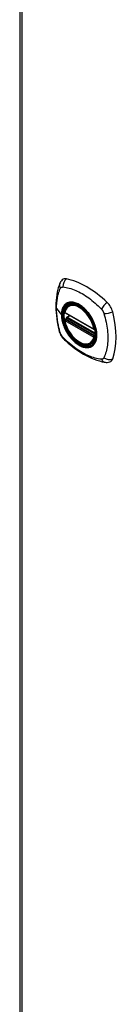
# Model space of a CAD drawing. Header units: inches. Extents: x 326.8 to 385.5, y 123.9 to 183.2.
# Tile 4 of 7: x 326.8 to 328.2, y 155 to 169.1. Entities that reach past the tile are written whole.
import ezdxf

# ---------------------------------------------------------------- set-up
doc = ezdxf.new("R2010")
doc.units = ezdxf.units.IN
doc.header["$MEASUREMENT"] = 0
doc.layers.add('Visible Edges(ANSI)', color=7, linetype='Continuous', lineweight=25)
doc.layers.add('Visible Tangent Edges(ANSI)', color=7, linetype='Continuous', lineweight=25)

msp = doc.modelspace()

# ---------------------------------------------------------------- linework, layer by layer
at = {"layer": 'Visible Edges(ANSI)'}
for p, q in [((326.772, 177.52), (326.772, 153.254)), ((327.416, 164.91), (327.83, 164.671)), ((327.472, 165.014), (327.483, 165.02)), ((327.416, 164.814), (327.43, 164.822)), ((327.435, 164.834), (327.435, 164.837)), ((327.441, 164.848), (327.482, 164.872)), ((327.785, 164.472), (327.796, 164.478))]:
    msp.add_line(p, q, dxfattribs=at)
at = {"layer": 'Visible Edges(ANSI)', "flags": 128}
for points in [[(327.377, 165.379), (327.364, 165.366), (327.353, 165.352), (327.345, 165.337), (327.339, 165.323)], [(327.339, 165.323), (327.331, 165.302), (327.325, 165.282), (327.319, 165.264), (327.314, 165.245), (327.31, 165.227), (327.306, 165.207), (327.299, 165.167), (327.293, 165.126), (327.289, 165.085), (327.287, 165.043), (327.286, 165), (327.287, 164.956), (327.289, 164.912), (327.293, 164.868), (327.298, 164.823), (327.305, 164.778), (327.313, 164.732), (327.323, 164.686), (327.329, 164.663), (327.332, 164.651), (327.335, 164.637)], [(327.41, 164.923), (327.414, 164.938), (327.42, 164.952), (327.426, 164.965), (327.433, 164.977), (327.442, 164.988), (327.451, 164.998), (327.461, 165.006), (327.472, 165.014)], [(327.725, 164.934), (327.744, 164.911), (327.761, 164.888), (327.778, 164.863), (327.794, 164.838), (327.808, 164.812), (327.821, 164.785), (327.832, 164.758), (327.842, 164.73)], [(327.785, 164.472), (327.774, 164.466), (327.762, 164.461), (327.749, 164.458), (327.736, 164.456), (327.722, 164.456), (327.708, 164.457), (327.694, 164.459), (327.68, 164.462), (327.665, 164.467), (327.65, 164.473), (327.636, 164.48), (327.621, 164.488), (327.606, 164.497), (327.592, 164.507), (327.577, 164.518), (327.563, 164.53), (327.549, 164.543), (327.536, 164.557), (327.523, 164.572), (327.51, 164.587), (327.498, 164.603), (327.487, 164.62), (327.476, 164.637), (327.465, 164.655), (327.456, 164.673), (327.447, 164.691), (327.438, 164.709), (327.431, 164.728), (327.425, 164.746), (327.419, 164.765), (327.414, 164.784), (327.41, 164.802)], [(327.43, 164.822), (327.432, 164.824), (327.434, 164.828), (327.435, 164.831), (327.435, 164.834)], [(327.335, 164.637), (327.34, 164.624), (327.345, 164.611), (327.351, 164.598), (327.357, 164.586), (327.365, 164.574), (327.373, 164.563), (327.381, 164.552), (327.391, 164.541)], [(327.391, 164.541), (327.401, 164.531), (327.41, 164.522), (327.428, 164.506), (327.462, 164.475), (327.497, 164.445), (327.533, 164.416), (327.569, 164.389), (327.606, 164.364), (327.643, 164.339), (327.68, 164.317), (327.718, 164.296), (327.755, 164.277), (327.793, 164.26), (327.831, 164.244), (327.87, 164.231), (327.908, 164.219), (327.946, 164.209), (327.965, 164.205), (327.975, 164.203), (327.986, 164.201)], [(327.986, 164.201), (328.002, 164.199), (328.018, 164.199), (328.036, 164.201), (328.054, 164.206)]]:
    msp.add_lwpolyline(points, dxfattribs=at)
at = {"layer": 'Visible Edges(ANSI)'}
for centre, start, end in [((327.422, 164.92), 166.5554, 240), ((327.422, 164.804), 120, 190.611), ((327.447, 164.838), 120, 187.8283), ((327.836, 164.681), 240, 282.6344)]:
    msp.add_arc(centre, 0.0118, start, end, dxfattribs=at)
for centre, major_axis, start_param, end_param in [((327.476, 165.234), (-0.089, 0.153), 5.825423, 6.408181), ((327.726, 164.236), (-0.64, 1.108), 5.170151, 5.825423), ((327.622, 164.739), (0.157, -0.273), 2.363977, 7.060801), ((327.977, 164.944), (0.089, -0.153), 1.113034, 2.028558), ((327.239, 165.08), (-0.64, 1.108), 3.599355, 4.254627), ((327.977, 164.365), (0.089, -0.153), 6.158189, 6.740947)]:
    msp.add_ellipse(centre, major_axis=major_axis, ratio=0.57735, start_param=start_param, end_param=end_param, dxfattribs=at)
msp.add_ellipse((327.618, 164.737), major_axis=(0.16, -0.277), ratio=0.57735, dxfattribs=at)
at = {"layer": 'Visible Tangent Edges(ANSI)'}
for p, q in [((326.801, 177.48), (326.801, 153.213)), ((327.296, 164.972), (327.365, 164.882)), ((327.827, 164.676), (327.413, 164.915)), ((327.413, 164.799), (327.827, 164.56)), ((327.422, 164.814), (327.433, 164.82)), ((327.836, 164.575), (327.422, 164.814)), ((327.433, 164.82), (327.843, 164.584)), ((327.844, 164.601), (327.441, 164.833)), ((327.447, 164.848), (327.485, 164.87)), ((327.844, 164.618), (327.447, 164.848)), ((327.843, 164.579), (327.836, 164.575))]:
    msp.add_line(p, q, dxfattribs=at)
at = {"layer": 'Visible Tangent Edges(ANSI)', "flags": 128}
for points in [[(327.296, 164.972), (327.296, 164.986), (327.296, 164.999), (327.297, 165.012), (327.297, 165.025), (327.298, 165.038), (327.299, 165.051), (327.3, 165.064), (327.302, 165.076), (327.303, 165.088), (327.305, 165.101), (327.307, 165.113), (327.309, 165.125), (327.311, 165.137), (327.314, 165.148), (327.316, 165.16), (327.319, 165.171), (327.322, 165.182), (327.325, 165.193), (327.328, 165.204), (327.332, 165.215), (327.336, 165.225), (327.339, 165.236), (327.343, 165.246), (327.349, 165.258)], [(327.349, 165.258), (327.35, 165.259), (327.351, 165.261), (327.352, 165.263), (327.353, 165.264), (327.354, 165.266), (327.356, 165.267), (327.357, 165.268), (327.358, 165.269), (327.36, 165.271), (327.361, 165.272), (327.362, 165.273), (327.364, 165.274), (327.366, 165.274), (327.367, 165.275), (327.369, 165.276), (327.37, 165.277), (327.372, 165.277), (327.374, 165.278), (327.376, 165.278), (327.378, 165.278), (327.379, 165.278), (327.381, 165.279), (327.383, 165.279), (327.385, 165.279)], [(327.385, 165.279), (327.409, 165.276), (327.431, 165.272), (327.453, 165.267), (327.476, 165.261), (327.499, 165.255), (327.522, 165.247), (327.545, 165.239), (327.568, 165.23), (327.591, 165.219), (327.614, 165.208), (327.638, 165.196), (327.661, 165.183), (327.685, 165.169), (327.708, 165.154), (327.731, 165.139), (327.754, 165.122), (327.777, 165.105), (327.8, 165.087), (327.822, 165.068), (327.845, 165.048), (327.867, 165.028), (327.889, 165.008), (327.911, 164.986), (327.935, 164.961)], [(327.369, 164.88), (327.369, 164.904), (327.372, 164.926), (327.376, 164.947), (327.382, 164.967), (327.39, 164.985), (327.399, 165.001), (327.41, 165.015), (327.423, 165.028), (327.436, 165.038), (327.451, 165.046), (327.467, 165.052), (327.484, 165.056), (327.503, 165.058), (327.522, 165.057), (327.541, 165.054), (327.561, 165.049), (327.582, 165.041), (327.603, 165.032), (327.624, 165.02), (327.645, 165.006), (327.665, 164.991), (327.686, 164.974), (327.705, 164.954), (327.725, 164.934)], [(327.456, 165.053), (327.454, 165.052), (327.453, 165.052), (327.451, 165.051), (327.45, 165.05), (327.449, 165.05), (327.447, 165.049), (327.446, 165.048), (327.444, 165.048), (327.443, 165.047), (327.441, 165.046), (327.44, 165.045), (327.439, 165.045), (327.437, 165.044), (327.436, 165.043), (327.434, 165.042), (327.433, 165.041), (327.432, 165.04), (327.43, 165.04), (327.429, 165.039), (327.428, 165.038), (327.427, 165.037), (327.425, 165.036), (327.424, 165.035), (327.423, 165.034)], [(327.778, 164.867), (327.766, 164.884), (327.754, 164.901), (327.742, 164.916), (327.729, 164.932), (327.716, 164.947), (327.703, 164.961), (327.689, 164.974), (327.675, 164.986), (327.661, 164.998), (327.646, 165.009), (327.632, 165.018), (327.617, 165.027), (327.603, 165.035), (327.588, 165.042), (327.574, 165.048), (327.559, 165.053), (327.545, 165.057), (327.531, 165.059), (327.518, 165.061), (327.505, 165.062), (327.492, 165.061), (327.479, 165.059), (327.467, 165.057), (327.456, 165.053)], [(327.349, 164.623), (327.343, 164.641), (327.339, 164.656), (327.336, 164.671), (327.332, 164.686), (327.328, 164.701), (327.325, 164.715), (327.322, 164.73), (327.319, 164.745), (327.316, 164.76), (327.314, 164.774), (327.311, 164.789), (327.309, 164.803), (327.307, 164.818), (327.305, 164.832), (327.303, 164.847), (327.302, 164.861), (327.3, 164.875), (327.299, 164.889), (327.298, 164.903), (327.297, 164.917), (327.297, 164.931), (327.296, 164.945), (327.296, 164.959), (327.296, 164.972)], [(327.423, 165.034), (327.418, 165.03), (327.414, 165.026), (327.41, 165.021), (327.405, 165.017), (327.402, 165.012), (327.398, 165.007), (327.394, 165.001), (327.391, 164.996), (327.388, 164.99), (327.385, 164.984), (327.382, 164.978), (327.38, 164.972), (327.377, 164.965), (327.375, 164.958), (327.373, 164.952), (327.371, 164.944), (327.37, 164.937), (327.369, 164.93), (327.367, 164.922), (327.366, 164.914), (327.366, 164.906), (327.365, 164.898), (327.365, 164.89), (327.365, 164.882)], [(327.935, 164.961), (327.937, 164.959), (327.939, 164.957), (327.941, 164.954), (327.942, 164.952), (327.944, 164.95), (327.946, 164.947), (327.948, 164.945), (327.95, 164.942), (327.951, 164.94), (327.953, 164.937), (327.955, 164.934), (327.956, 164.932), (327.958, 164.929), (327.959, 164.926), (327.961, 164.924), (327.962, 164.921), (327.963, 164.918), (327.965, 164.915), (327.966, 164.913), (327.967, 164.91), (327.968, 164.907), (327.969, 164.904), (327.97, 164.901), (327.971, 164.898)], [(327.365, 164.882), (327.365, 164.873), (327.365, 164.865), (327.366, 164.856), (327.366, 164.847), (327.367, 164.838), (327.369, 164.829), (327.37, 164.82), (327.371, 164.811), (327.373, 164.802), (327.375, 164.793), (327.377, 164.783), (327.38, 164.774), (327.382, 164.765), (327.385, 164.755), (327.388, 164.746), (327.391, 164.737), (327.394, 164.727), (327.398, 164.718), (327.402, 164.708), (327.406, 164.699), (327.41, 164.69), (327.414, 164.68), (327.418, 164.671), (327.423, 164.662)], [(327.842, 164.73), (327.856, 164.682), (327.864, 164.636), (327.867, 164.591), (327.864, 164.55), (327.855, 164.513), (327.842, 164.481), (327.823, 164.455), (327.8, 164.435), (327.772, 164.421), (327.742, 164.415), (327.708, 164.416), (327.673, 164.424), (327.636, 164.439), (327.598, 164.461), (327.562, 164.488), (327.526, 164.522), (327.492, 164.56), (327.462, 164.601), (327.435, 164.646), (327.412, 164.693), (327.393, 164.741), (327.38, 164.789), (327.371, 164.836), (327.369, 164.88)], [(327.43, 164.822), (327.43, 164.822), (327.43, 164.822), (327.43, 164.822), (327.43, 164.822), (327.43, 164.822), (327.43, 164.822), (327.43, 164.822), (327.43, 164.822), (327.43, 164.822), (327.43, 164.822), (327.43, 164.822), (327.43, 164.822), (327.43, 164.822), (327.43, 164.822), (327.43, 164.822), (327.43, 164.822), (327.43, 164.822), (327.43, 164.822), (327.43, 164.822), (327.43, 164.822), (327.43, 164.822), (327.43, 164.822), (327.43, 164.822), (327.43, 164.822)], [(327.43, 164.822), (327.43, 164.822), (327.43, 164.822), (327.43, 164.822), (327.43, 164.822), (327.43, 164.822), (327.43, 164.822), (327.43, 164.822), (327.43, 164.822), (327.43, 164.822), (327.43, 164.822), (327.43, 164.822), (327.43, 164.822), (327.43, 164.822), (327.43, 164.822), (327.43, 164.822), (327.43, 164.822), (327.43, 164.821), (327.431, 164.821), (327.431, 164.821), (327.431, 164.821), (327.431, 164.821), (327.431, 164.821), (327.431, 164.821), (327.432, 164.821)], [(327.432, 164.821), (327.432, 164.821), (327.432, 164.821), (327.432, 164.821), (327.432, 164.821), (327.432, 164.821), (327.432, 164.821), (327.432, 164.821), (327.432, 164.821), (327.432, 164.821), (327.432, 164.821), (327.432, 164.821), (327.432, 164.821), (327.432, 164.821), (327.433, 164.821), (327.433, 164.821), (327.433, 164.821), (327.433, 164.821), (327.433, 164.821), (327.433, 164.821), (327.433, 164.821), (327.433, 164.82), (327.433, 164.82), (327.433, 164.82), (327.433, 164.82)], [(327.435, 164.835), (327.435, 164.835), (327.435, 164.835), (327.435, 164.835), (327.435, 164.835), (327.435, 164.835), (327.435, 164.835), (327.435, 164.835), (327.435, 164.835), (327.435, 164.835), (327.435, 164.835), (327.435, 164.835), (327.435, 164.835), (327.435, 164.835), (327.435, 164.835), (327.435, 164.835), (327.435, 164.835), (327.435, 164.834), (327.435, 164.834), (327.435, 164.834), (327.435, 164.834), (327.435, 164.834), (327.435, 164.834), (327.435, 164.834), (327.435, 164.834)], [(327.438, 164.835), (327.438, 164.835), (327.438, 164.835), (327.438, 164.835), (327.438, 164.835), (327.438, 164.835), (327.437, 164.835), (327.437, 164.835), (327.437, 164.835), (327.437, 164.835), (327.437, 164.835), (327.437, 164.835), (327.436, 164.835), (327.436, 164.835), (327.436, 164.835), (327.436, 164.835), (327.436, 164.835), (327.436, 164.835), (327.436, 164.835), (327.436, 164.835), (327.436, 164.835), (327.436, 164.835), (327.436, 164.835), (327.435, 164.835), (327.435, 164.835)], [(327.441, 164.833), (327.441, 164.833), (327.441, 164.833), (327.441, 164.833), (327.441, 164.834), (327.441, 164.834), (327.441, 164.834), (327.441, 164.834), (327.44, 164.834), (327.44, 164.834), (327.44, 164.834), (327.44, 164.834), (327.44, 164.834), (327.44, 164.834), (327.44, 164.834), (327.44, 164.834), (327.439, 164.834), (327.439, 164.834), (327.439, 164.834), (327.439, 164.834), (327.439, 164.835), (327.439, 164.835), (327.439, 164.835), (327.439, 164.835), (327.438, 164.835)], [(327.811, 164.81), (327.81, 164.812), (327.809, 164.814), (327.807, 164.817), (327.806, 164.819), (327.805, 164.822), (327.803, 164.824), (327.802, 164.827), (327.801, 164.829), (327.799, 164.832), (327.798, 164.834), (327.797, 164.836), (327.795, 164.839), (327.794, 164.841), (327.792, 164.844), (327.791, 164.846), (327.79, 164.848), (327.788, 164.851), (327.787, 164.853), (327.785, 164.855), (327.784, 164.858), (327.782, 164.86), (327.781, 164.862), (327.779, 164.865), (327.778, 164.867)], [(327.811, 164.438), (327.82, 164.446), (327.828, 164.455), (327.836, 164.465), (327.843, 164.476), (327.849, 164.488), (327.854, 164.5), (327.859, 164.513), (327.863, 164.528), (327.866, 164.542), (327.868, 164.558), (327.869, 164.574), (327.869, 164.59), (327.869, 164.607), (327.868, 164.625), (327.866, 164.643), (327.863, 164.661), (327.859, 164.679), (327.854, 164.698), (327.849, 164.717), (327.843, 164.735), (327.836, 164.754), (327.828, 164.773), (327.82, 164.791), (327.811, 164.81)], [(327.971, 164.898), (327.981, 164.865), (327.988, 164.836), (327.995, 164.806), (328.002, 164.777), (328.007, 164.748), (328.012, 164.719), (328.016, 164.69), (328.02, 164.661), (328.023, 164.633), (328.025, 164.605), (328.026, 164.578), (328.026, 164.551), (328.026, 164.524), (328.025, 164.498), (328.023, 164.472), (328.02, 164.446), (328.016, 164.422), (328.012, 164.398), (328.007, 164.374), (328.002, 164.351), (327.995, 164.329), (327.988, 164.307), (327.981, 164.286), (327.971, 164.264)], [(327.364, 164.59), (327.363, 164.591), (327.362, 164.592), (327.362, 164.594), (327.361, 164.595), (327.36, 164.597), (327.36, 164.598), (327.359, 164.599), (327.358, 164.601), (327.358, 164.602), (327.357, 164.603), (327.356, 164.605), (327.356, 164.606), (327.355, 164.608), (327.354, 164.609), (327.354, 164.61), (327.353, 164.612), (327.353, 164.613), (327.352, 164.615), (327.351, 164.616), (327.351, 164.617), (327.35, 164.619), (327.35, 164.62), (327.349, 164.622), (327.349, 164.623)], [(327.423, 164.662), (327.424, 164.66), (327.425, 164.657), (327.427, 164.655), (327.428, 164.652), (327.429, 164.65), (327.43, 164.647), (327.432, 164.645), (327.433, 164.643), (327.434, 164.64), (327.436, 164.638), (327.437, 164.635), (327.439, 164.633), (327.44, 164.63), (327.441, 164.628), (327.443, 164.626), (327.444, 164.623), (327.446, 164.621), (327.447, 164.619), (327.449, 164.616), (327.45, 164.614), (327.451, 164.611), (327.453, 164.609), (327.454, 164.607), (327.456, 164.604)], [(327.385, 164.56), (327.384, 164.561), (327.383, 164.562), (327.382, 164.564), (327.381, 164.565), (327.38, 164.566), (327.379, 164.567), (327.379, 164.568), (327.378, 164.569), (327.377, 164.571), (327.376, 164.572), (327.375, 164.573), (327.374, 164.574), (327.373, 164.576), (327.372, 164.577), (327.371, 164.578), (327.37, 164.579), (327.37, 164.581), (327.369, 164.582), (327.368, 164.583), (327.367, 164.585), (327.366, 164.586), (327.366, 164.587), (327.365, 164.588), (327.364, 164.59)], [(327.935, 164.243), (327.911, 164.245), (327.889, 164.249), (327.867, 164.254), (327.845, 164.26), (327.822, 164.267), (327.8, 164.275), (327.777, 164.283), (327.754, 164.293), (327.731, 164.303), (327.708, 164.314), (327.685, 164.326), (327.661, 164.339), (327.638, 164.353), (327.614, 164.368), (327.591, 164.384), (327.568, 164.4), (327.545, 164.417), (327.522, 164.435), (327.499, 164.454), (327.476, 164.473), (327.453, 164.493), (327.431, 164.514), (327.409, 164.535), (327.385, 164.56)], [(327.456, 164.604), (327.467, 164.588), (327.479, 164.571), (327.492, 164.555), (327.505, 164.54), (327.518, 164.525), (327.532, 164.511), (327.545, 164.498), (327.559, 164.486), (327.574, 164.474), (327.588, 164.463), (327.603, 164.453), (327.617, 164.445), (327.632, 164.437), (327.646, 164.43), (327.661, 164.424), (327.675, 164.419), (327.689, 164.415), (327.703, 164.412), (327.716, 164.411), (327.729, 164.41), (327.742, 164.411), (327.755, 164.412), (327.766, 164.415), (327.778, 164.419)], [(327.778, 164.419), (327.779, 164.419), (327.781, 164.42), (327.782, 164.421), (327.784, 164.421), (327.785, 164.422), (327.787, 164.422), (327.788, 164.423), (327.79, 164.424), (327.791, 164.425), (327.792, 164.425), (327.794, 164.426), (327.795, 164.427), (327.797, 164.428), (327.798, 164.429), (327.799, 164.429), (327.801, 164.43), (327.802, 164.431), (327.803, 164.432), (327.805, 164.433), (327.806, 164.434), (327.807, 164.435), (327.809, 164.436), (327.81, 164.437), (327.811, 164.438)], [(327.971, 164.264), (327.97, 164.262), (327.969, 164.26), (327.968, 164.259), (327.967, 164.257), (327.966, 164.256), (327.965, 164.255), (327.963, 164.253), (327.962, 164.252), (327.961, 164.251), (327.959, 164.25), (327.958, 164.249), (327.956, 164.248), (327.955, 164.247), (327.953, 164.246), (327.951, 164.246), (327.95, 164.245), (327.948, 164.244), (327.946, 164.244), (327.944, 164.244), (327.942, 164.243), (327.941, 164.243), (327.939, 164.243), (327.937, 164.243), (327.935, 164.243)]]:
    msp.add_lwpolyline(points, dxfattribs=at)
at = {"layer": 'Visible Tangent Edges(ANSI)'}
for centre, major_axis, ratio, start_param, end_param in [((327.476, 165.297), (0.027, 0.115), 0.753705, 0.761071, 1.898341), ((327.449, 165.281), (-0.11, 0.042), 0.704518, 0, 0.765179), ((327.621, 164.738), (-0.173, 0.3), 0.57735, 5.055237, 10.652726), ((328.005, 164.991), (0.0787, 0.088), 0.341266, 1.05898, 2.19625), ((327.422, 164.92), (-0.0115, 0.0027), 0.697177, 0, 0.936254), ((327.62, 164.738), (-0.151, 0.261), 0.57735, 4.164956, 6.830618), ((327.422, 164.92), (-0.0059, -0.0102), 0.57735, 5.497787, 6.283185), ((327.629, 164.743), (-0.156, 0.271), 0.57735, 6.166197, 6.283185), ((328.032, 164.945), (-0.116, -0.024), 0.341266, 0.945343, 2.082613), ((327.369, 164.883), (0.00492, 0), 0.57735, 3.5561, 4.570492), ((327.422, 164.804), (-0.0116, -0.0022), 0.424984, 0, 0.691657), ((327.422, 164.804), (-0.0059, -0.0102), 0.57735, 3.926991, 5.497787), ((327.62, 164.738), (0.151, -0.261), 0.57735, 4.164956, 6.830618), ((327.422, 164.804), (-0.0059, 0.0102), 0.57735, 5.497787, 6.283185), ((327.424, 164.833), (0.0018, -0.0117), 0.983841, 0.332621, 1.648576), ((327.43, 164.831), (0.0039, 0.0112), 0.653911, 3.808835, 5.235416), ((327.433, 164.83), (0.0059, 0.0102), 0.57735, 3.926991, 5.335914), ((327.447, 164.838), (-0.0117, -0.0016), 0.470841, 0, 0.203742), ((327.447, 164.838), (-0.0059, -0.0102), 0.57735, 3.926991, 5.351326), ((327.447, 164.838), (-0.0059, 0.0102), 0.57735, 5.497787, 6.283185), ((327.449, 164.67), (-0.114, -0.032), 0.390453, 0, 0.392125), ((327.836, 164.681), (-0.0059, -0.0102), 0.57735, 5.497787, 6.283185), ((327.836, 164.681), (-0.0116, -0.0022), 0.424984, 0.691657, 1.603666), ((327.476, 164.623), (-0.0849, -0.0822), 0.390453, 5.89106, 6.283185), ((327.629, 164.743), (0.156, -0.271), 0.57735, 0, 0.116988), ((327.836, 164.565), (0.0059, 0.0102), 0.57735, 0.785398, 2.356194), ((327.836, 164.565), (0.0115, -0.0027), 0.697177, 4.077847, 5.160757), ((327.836, 164.565), (0.0059, -0.0102), 0.57735, 1.624298, 2.356194), ((328.005, 164.318), (-0.019, -0.117), 0.704518, 5.518007, 6.283185), ((328.032, 164.333), (-0.113, 0.035), 0.753705, 1.243252, 2.380522)]:
    msp.add_ellipse(centre, major_axis=major_axis, ratio=ratio, start_param=start_param, end_param=end_param, dxfattribs=at)
for centre, major_axis in [((327.621, 164.738), (-0.171, 0.296)), ((327.618, 164.737), (0.163, -0.282)), ((327.618, 164.737), (-0.162, 0.281))]:
    msp.add_ellipse(centre, major_axis=major_axis, ratio=0.57735, dxfattribs=at)

doc.saveas('drawing.dxf')
